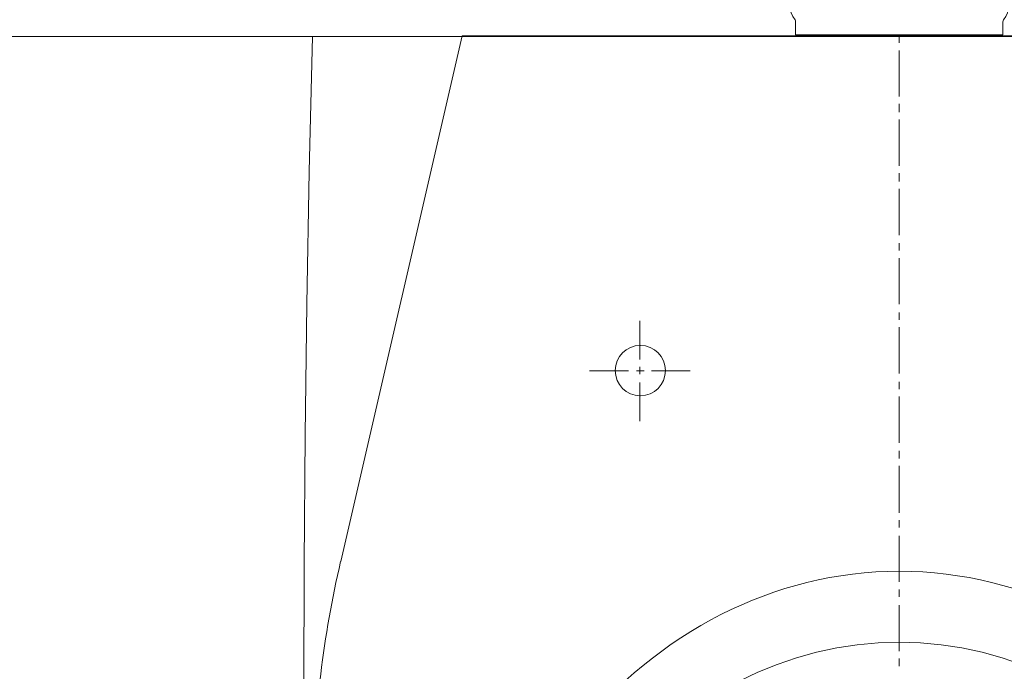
# Model space of a CAD drawing. Header units: millimetres. Extents: x 23192 to 177760, y -399809 to -79279.
# Tile 123 of 256: x 52048 to 52078, y -195465 to -195445. Entities that reach past the tile are written whole.
import ezdxf

# ---------------------------------------------------------------- set-up
doc = ezdxf.new("R2010")
doc.units = ezdxf.units.MM
doc.linetypes.add('HIDDEN2', pattern=[4.7625, 3.175, -1.5875])
doc.layers.get('0').update_dxf_attribs({"lineweight": 0})
doc.layers.add('!! 2 ZABUDOWA GK-MDF', color=54, linetype='Continuous', lineweight=13)
doc.layers.add('!! 2_wypos-sanitarne', color=240, linetype='Continuous', lineweight=9)
doc.layers.add('!! 2_WYBURZENIA DO REMONTU', color=7, linetype='Continuous', lineweight=0, true_color=0x4d4d4d, plot=False)
doc.layers.add('!!_@ wypos sanit nd', color=7, linetype='Continuous', lineweight=0, plot=False)

# ---------------------------------------------------------------- blocks, each defined once
blk = doc.blocks.new('A$C351F644B')
for p in [(-16.707, 35.716), (13.073, 19.983)]:
    blk.add_line(p, (-13.073, 19.983))
blk.add_arc((11.917, 42.5), 29.417, 180, 193.3326)
blk = doc.blocks.new('A$Cff2eaf8b')
blk.add_lwpolyline([(-0.04, -0.0685), (-0.03255, -0.0685, 0.236962), (-0.03118, -0.07775, -0.154353), (-0.031, -0.07832), (-0.031, -0.08218), (0.031, -0.08218), (0.031, -0.07832, -0.154353), (0.03118, -0.07775, 0.236962), (0.03255, -0.0685), (0.04, -0.0685)], format="xyb")
blk = doc.blocks.new('A$C6ce7c513')
at = {"lineweight": 0}
for points in [[(0, 0), (0, -0.00246)], [(-0.17548, -0.00049), (-0.17646, -0.04094), (-0.1772, -0.08064), (-0.1777, -0.11986), (-0.17794, -0.15833), (-0.17819, -0.23404)], [(-0.17548, -0.00049), (0.17547, -0.00049)], [(0, -0.00469), (0, -0.0185)], [(0, -0.02072), (0, -0.02318)], [(0, -0.0254), (0, -0.03921)], [(0, -0.04143), (0, -0.0439)], [(0, -0.04612), (0, -0.05993)], [(0, -0.0624), (0, -0.06461)], [(0, -0.06683), (0, -0.08064)], [(0, -0.08311), (0, -0.08533)], [(-0.07757, -0.08557), (-0.07757, -0.09717)], [(0, -0.08755), (0, -0.10136)], [(-0.07757, -0.09939), (-0.07757, -0.1016)], [(-0.08102, -0.10062), (-0.09261, -0.10062)], [(-0.07633, -0.10062), (-0.07855, -0.10062)], [(-0.06252, -0.10062), (-0.07411, -0.10062)], [(-0.07757, -0.10408), (-0.07757, -0.11567)], [(0, -0.10383), (0, -0.10605)], [(0, -0.10827), (0, -0.12208)], [(0, -0.12455), (0, -0.12677)], [(0, -0.12898), (0, -0.14304)], [(0, -0.14526), (0, -0.14748)], [(0, -0.14995), (0, -0.16376)], [(0, -0.16598), (0, -0.1682)], [(0, -0.17066), (0, -0.18447)], [(0, -0.18669), (0, -0.18892)]]:
    blk.add_lwpolyline(points, dxfattribs=at)
blk.add_circle((-0.07744, -0.1005), 0.00752, dxfattribs=at)
for centre, major_axis, ratio in [((0, -0.32554), (0, -0.16499), 0.830338), ((0, -0.32974), (0, -0.14798), 0.83084)]:
    blk.add_ellipse(centre, major_axis=major_axis, ratio=ratio, start_param=0, end_param=6.283185, dxfattribs=at)

msp = doc.modelspace()

# ---------------------------------------------------------------- linework, layer by layer
at = {"layer": '!! 2 ZABUDOWA GK-MDF'}
msp.add_lwpolyline([(52030.71142, -195445.5883), (52144.71142, -195445.5883)], dxfattribs=at)

# ---------------------------------------------------------------- block references
at = {"layer": '!! 2_WYBURZENIA DO REMONTU', "linetype": 'HIDDEN2', "ltscale": 3, "xscale": -1, "rotation": 180}
msp.add_blockref('A$C351F644B', (52074.71142, -195425.5883), dxfattribs=at)
at = {"layer": '!! 2_wypos-sanitarne', "xscale": 100, "yscale": 100, "zscale": 100}
msp.add_blockref('A$C6ce7c513', (52074.71142, -195445.53931), dxfattribs=at)
at = {"layer": '!!_@ wypos sanit nd', "xscale": 100, "yscale": 100, "zscale": 100}
msp.add_blockref('A$Cff2eaf8b', (52074.71142, -195437.32131), dxfattribs=at)

doc.saveas('drawing.dxf')
